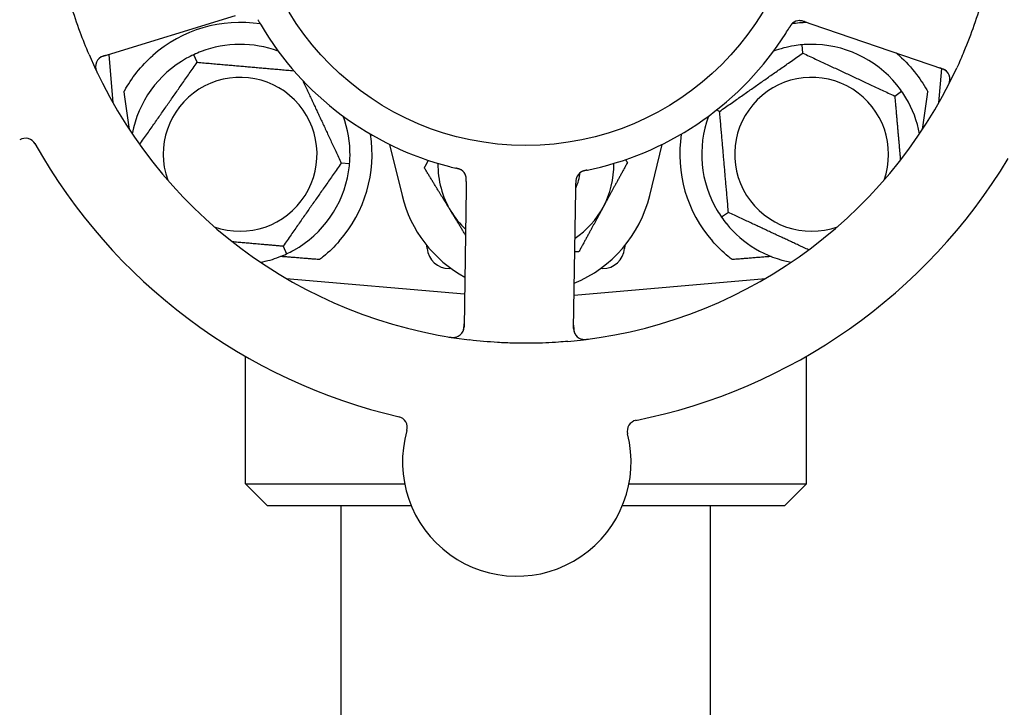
# Model space of a CAD drawing. Header units: inches. Extents: x 24 to 1128, y -69 to 748.
# Tile 42 of 256: x 130.55 to 133.35, y 203.83 to 205.79. Entities that reach past the tile are written whole.
import ezdxf

# ---------------------------------------------------------------- set-up
doc = ezdxf.new("R2010")
doc.units = ezdxf.units.IN
doc.header["$LTSCALE"] = 32
doc.header["$MEASUREMENT"] = 0
doc.layers.add('Dimension (ANSI)', color=7, linetype='Continuous', lineweight=25)
doc.layers.add('Visible (ANSI)', color=7, linetype='Continuous', lineweight=30)
doc.styles.add('Note Text (ANSI)', font='tahoma.ttf')
doc.dimstyles.new('SB Fraction-16 (ANSI)', dxfattribs={"dimscale": 32, "dimtxt": 0.125, "dimasz": 0.098425, "dimexe": 0.125, "dimexo": 0.0625, "dimgap": 0.031496, "dimtad": 0, "dimtih": 1, "dimtoh": 1, "dimdec": 4, "dimrnd": 1e-08, "dimzin": 0, "dimdsep": 46, "dimlunit": 5, "dimtxsty": 'Note Text (ANSI)', "dimcen": 0.09, "dimdle": 0.393701, "dimclrd": 256, "dimclre": 256, "dimclrt": 256, "dimadec": 0, "dimazin": 3, "dimtfac": 0.96, "dimtofl": 0, "dimtmove": 0, "dimatfit": 3, "dimfxl": 1, "dimfrac": 2, "dimtolj": 1, "dimtzin": 12, "dimlwd": -1, "dimlwe": -1, "dimarcsym": 0})

# ---------------------------------------------------------------- blocks, each defined once
blk = doc.blocks.new('*D15')
at = {"layer": 'Defpoints', "color": 0, "transparency": 16777216}
for p in [(152.2904, 475.4837), (60.9568, 155.772), (120.1654, 155.772)]:
    blk.add_point(p, dxfattribs=at)
at = {"layer": 'Dimension (ANSI)', "transparency": 16777216}
for p, q in [((150.2904, 475.4837), (56.9568, 475.4837)), ((60.9568, 472.3341), (60.9568, 338.1609)), ((60.9568, 158.9216), (60.9568, 331.0948)), ((118.1654, 155.772), (56.9568, 155.772))]:
    blk.add_line(p, q, dxfattribs=at)
for points in [[(60.4319, 472.3341), (61.4817, 472.3341), (60.9568, 475.4837)], [(60.4319, 158.9216), (61.4817, 158.9216), (60.9568, 155.772)]]:
    blk.add_solid(points, dxfattribs=at)
at = {"layer": 'Dimension (ANSI)', "transparency": 16777216, "insert": (48.754, 337.153), "char_height": 4, "attachment_point": 1, "style": 'Note Text (ANSI)'}
blk.add_mtext('\\A1;319 11/16', dxfattribs=at)

msp = doc.modelspace()

# ---------------------------------------------------------------- linework, layer by layer
at = {"layer": 'Visible (ANSI)'}
for p, q in [((130.78442, 205.68235), (131.16001, 205.79807)), ((132.78027, 205.77945), (132.79907, 205.77303)), ((132.79907, 205.77303), (133.17095, 205.64588)), ((132.77345, 205.69065), (132.77137, 205.71439)), ((130.79984, 205.6871), (130.81189, 205.54947)), ((131.05161, 205.6647), (131.04154, 205.6863)), ((133.16033, 205.54947), (133.16882, 205.64653)), ((133.03508, 205.56865), (133.05459, 205.58232)), ((132.53698, 205.52508), (132.52855, 205.52901)), ((131.59851, 205.43111), (131.63394, 205.2859)), ((132.33828, 205.2859), (132.37371, 205.43111)), ((131.48492, 205.37584), (131.46119, 205.37792)), ((131.81644, 205.30565), (131.81043, 204.91268)), ((131.81674, 205.32552), (131.81644, 205.30565)), ((132.1279, 205.30089), (132.12821, 205.32078)), ((132.1219, 204.90792), (132.1279, 205.30089)), ((132.56214, 205.2375), (132.54262, 205.22383)), ((131.29561, 205.14145), (131.30568, 205.11986)), ((131.70564, 205.13513), (131.70495, 205.14302)), ((132.26727, 205.14302), (132.26658, 205.13513)), ((131.7737, 205.07808), (131.7679, 205.07808)), ((132.20432, 205.07808), (132.19852, 205.07808)), ((131.30465, 205.0502), (131.81186, 205.00582)), ((132.12334, 205.00258), (132.66757, 205.0502)), ((131.18861, 204.46558), (131.18861, 204.8285)), ((132.78361, 204.46558), (132.78361, 204.8285)), ((131.18861, 204.46558), (131.64143, 204.46558)), ((131.25111, 204.40308), (131.18861, 204.46558)), ((132.27922, 204.46558), (132.78361, 204.46558)), ((132.72111, 204.40308), (132.78361, 204.46558)), ((131.66041, 204.40308), (131.25111, 204.40308)), ((131.46111, 202.32808), (131.46111, 204.40308)), ((132.72111, 204.40308), (132.26025, 204.40308)), ((132.51111, 202.32808), (132.51111, 204.40308))]:
    msp.add_line(p, q, dxfattribs=at)
msp.add_circle((131.98611, 206.21558), 0.7875, dxfattribs=at)
for centre, radius, start, end in [((131.17361, 205.40308), 0.375, 81.21293, 131.51889), ((132.79861, 205.40308), 0.375, 92.07658, 98.57442), ((132.76467, 205.75176), 0.03125, 89.11888, 130.57804), ((131.98611, 206.21558), 0.875, 210.63234, 255.61695), ((131.98611, 206.21558), 0.875, 282.63234, 327.61695), ((131.17361, 205.40308), 0.3125, 69.72028, 110.84193), ((132.79861, 205.40308), 0.3125, 99.15807, 110.27972), ((132.79861, 205.40308), 0.3125, 39.15807, 90.84193), ((131.98611, 206.21558), 1.35, 203.06409, 263.1852), ((130.79362, 205.65248), 0.03125, 107.12465, 205.27672), ((131.17361, 205.40308), 0.3125, 119.15807, 169.28378), ((132.79861, 205.40308), 0.375, 48.48111, 50.17271), ((131.98611, 206.21558), 1.35, 275.06409, 335.1852), ((133.16084, 205.61631), 0.03125, 332.97257, 71.12465), ((131.17361, 205.40308), 0.21875, 250.34111, 199.65889), ((132.79861, 205.40308), 0.21875, 340.34111, 289.65889), ((132.79861, 205.40308), 0.3125, 10.71622, 30.84193), ((131.17361, 205.40308), 0.3125, 359.15807, 20.27972), ((132.79861, 205.40308), 0.3125, 159.72028, 210.84193), ((130.56349, 205.41738), 0.03125, 29.29575, 122.24329), ((131.17361, 205.40308), 0.375, 318.77041, 8.78707), ((132.79861, 205.40308), 0.375, 171.21293, 221.22959), ((131.98611, 206.21558), 1.6, 209.25836, 256.99093), ((131.98611, 206.21558), 1.6, 281.25836, 328.99093), ((131.98611, 205.37183), 0.25, 178.80625, 211.47415), ((131.78558, 205.33179), 0.03125, 17.11888, 58.57804), ((131.98611, 205.37183), 0.25, 331.47415, 1.19375), ((131.17361, 205.40308), 0.3125, 299.15807, 350.84193), ((131.98611, 205.37183), 0.15607, 335.38093, 352.36076), ((132.15954, 205.32608), 0.03125, 119.91027, 161.9096), ((131.98611, 205.37183), 0.3625, 193.71173, 241.40056), ((131.98611, 205.37183), 0.3625, 292.33426, 346.28827), ((131.98611, 205.37183), 0.25, 303.97531, 331.47415), ((131.98611, 205.37183), 0.25, 211.47415, 226.70461), ((132.79861, 205.40308), 0.3125, 219.15807, 259.28378), ((131.7679, 205.14058), 0.0625, 185, 270), ((132.20432, 205.14058), 0.0625, 270, 355), ((131.17361, 205.40308), 0.3125, 280.71622, 290.84193), ((131.77919, 204.91316), 0.03125, 260.97257, 359.12465), ((132.15314, 204.90745), 0.03125, 179.12465, 277.27672), ((131.61787, 204.62643), 0.03125, 344.006, 76.95354), ((132.30563, 204.61592), 0.03125, 101.29575, 194.24329), ((131.96033, 204.52827), 0.325, 164.006, 14.24329)]:
    msp.add_arc(centre, radius, start, end, dxfattribs=at)
for centre, major_axis, start_param, end_param in [((130.79116, 207.22061), (0.20896, -2.38839), 5.4649258, 5.5279515), ((133.18106, 207.22061), (-0.20896, -2.38839), 0.7552338, 0.8182595)]:
    msp.add_ellipse(centre, major_axis=major_axis, ratio=0.0521373, start_param=start_param, end_param=end_param, dxfattribs=at)
for points, knots in [([(130.74402, 205.6867), (130.73504, 205.70779), (130.72665, 205.72899), (130.70959, 205.77544), (130.70104, 205.80106), (130.68566, 205.85223), (130.67887, 205.87746), (130.66882, 205.91968), (130.66513, 205.93663), (130.66175, 205.9537)], [-0.73118965, -0.73118965, -0.73118965, -0.73118965, -0.55244576, -0.55244576, -0.34137939, -0.34137939, -0.13566771, -0.13566771, 0, 0, 0, 0]), ([(133.30185, 205.91336), (133.29671, 205.89102), (133.29105, 205.86894), (133.2775, 205.82118), (133.26931, 205.79528), (133.25151, 205.74445), (133.24206, 205.71982), (133.2254, 205.6799), (133.21859, 205.66441), (133.21146, 205.649)], [-0.73117336, -0.73117336, -0.73117336, -0.73117336, -0.55242948, -0.55242948, -0.34016147, -0.34016147, -0.13232742, -0.13232742, 0, 0, 0, 0]), ([(131.22395, 205.78576), (131.22419, 205.78534), (131.22444, 205.7849), (131.22471, 205.78442), (131.22712, 205.78016), (131.23047, 205.77437), (131.23321, 205.76974)], [0.48080563, 0.48080563, 0.48080563, 0.48080563, 0.5329828, 0.5329828, 0.5329828, 1, 1, 1, 1]), ([(132.78023, 205.77947), (132.77994, 205.77957), (132.77966, 205.77966), (132.77812, 205.78019), (132.77681, 205.78063), (132.77406, 205.78147), (132.7726, 205.78187), (132.76996, 205.78246), (132.76876, 205.78267), (132.7665, 205.78294), (132.76541, 205.783), (132.76449, 205.78301), (132.76436, 205.78301), (132.76425, 205.78301)], [0, 0, 0, 0, 0.002309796, 0.002309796, 0.012623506, 0.012623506, 0.024338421, 0.024338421, 0.035397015, 0.035397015, 0.047442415, 0.047442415, 0.049661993, 0.049661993, 0.049661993, 0.049661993]), ([(132.78027, 205.77946), (132.77977, 205.77963), (132.77926, 205.7798), (132.77829, 205.78013), (132.77781, 205.78029), (132.77673, 205.78065), (132.77613, 205.78084), (132.77401, 205.78152), (132.77263, 205.7819), (132.77045, 205.78242), (132.76949, 205.7826), (132.76775, 205.78284), (132.76699, 205.78292), (132.76571, 205.783), (132.76515, 205.78301), (132.76482, 205.78301), (132.76478, 205.78301), (132.76478, 205.78301), (132.76478, 205.78301), (132.76478, 205.78301)], [0, 0, 0, 0, 0.004355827, 0.004355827, 0.0086878, 0.0086878, 0.014307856, 0.014307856, 0.029588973, 0.029588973, 0.043844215, 0.043844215, 0.05417139, 0.05417139, 0.061954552, 0.061954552, 0.063871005, 0.063871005, 0.063878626, 0.063878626, 0.063878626, 0.063878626]), ([(132.74493, 205.77598), (132.74475, 205.77583), (132.74452, 205.77564), (132.74386, 205.77505), (132.7434, 205.77461), (132.74246, 205.77364), (132.74199, 205.77312), (132.74107, 205.77204), (132.74064, 205.77151), (132.73962, 205.77017), (132.73902, 205.76933), (132.73817, 205.76807), (132.73791, 205.76769), (132.737, 205.7663), (132.73634, 205.76525), (132.7355, 205.76387), (132.73529, 205.76352), (132.73499, 205.76303), (132.7349, 205.76288), (132.73481, 205.76273)], [0.044252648, 0.044252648, 0.044252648, 0.044252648, 0.050671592, 0.050671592, 0.061250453, 0.061250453, 0.071050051, 0.071050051, 0.078610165, 0.078610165, 0.087196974, 0.087196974, 0.090753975, 0.090753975, 0.100050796, 0.100050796, 0.103147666, 0.103147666, 0.104517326, 0.104517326, 0.104517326, 0.104517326]), ([(132.74464, 205.77574), (132.74464, 205.77574), (132.74461, 205.77572), (132.74451, 205.77563), (132.7444, 205.77554), (132.74406, 205.77525), (132.74379, 205.775), (132.7429, 205.77415), (132.74225, 205.77348), (132.74095, 205.77196), (132.7403, 205.77114), (132.73886, 205.76916), (132.73805, 205.76795), (132.73653, 205.76557), (132.73581, 205.76438), (132.73501, 205.76306), (132.73491, 205.76289), (132.73481, 205.76273)], [0.030853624, 0.030853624, 0.030853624, 0.030853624, 0.032941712, 0.032941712, 0.036385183, 0.036385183, 0.042347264, 0.042347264, 0.055267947, 0.055267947, 0.065838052, 0.065838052, 0.077516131, 0.077516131, 0.087897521, 0.087897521, 0.089364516, 0.089364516, 0.089364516, 0.089364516]), ([(130.79217, 205.68474), (130.79127, 205.68446), (130.79036, 205.68418), (130.78685, 205.68306), (130.78428, 205.68216), (130.78008, 205.68037), (130.77835, 205.67949), (130.77561, 205.67786), (130.77442, 205.67703), (130.77264, 205.6756), (130.77201, 205.67503), (130.77136, 205.6744), (130.77122, 205.67427), (130.7711, 205.67415)], [0, 0, 0, 0, 0.007248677, 0.007248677, 0.028564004, 0.028564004, 0.047482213, 0.047482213, 0.065361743, 0.065361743, 0.076705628, 0.076705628, 0.079955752, 0.079955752, 0.079955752, 0.079955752]), ([(130.84308, 205.58021), (130.8439, 205.58174), (130.84472, 205.58325), (130.85452, 205.60093), (130.86611, 205.61884), (130.89337, 205.65321), (130.90902, 205.66967), (130.92503, 205.68385)], [1.42951458, 1.42951458, 1.42951458, 1.42951458, 1.44470322, 1.44470322, 1.60938008, 1.60938008, 1.77225646, 1.77225646, 1.77225646, 1.77225646]), ([(133.04718, 205.68385), (133.06517, 205.66793), (133.08241, 205.64938), (133.10978, 205.61341), (133.12059, 205.59615), (133.12914, 205.58021)], [0.51027324, 0.51027324, 0.51027324, 0.51027324, 0.69323174, 0.69323174, 0.85269236, 0.85269236, 0.85269236, 0.85269236]), ([(130.76237, 205.65275), (130.76237, 205.65247), (130.76238, 205.65211), (130.76244, 205.65091), (130.76253, 205.64998), (130.76284, 205.6479), (130.76308, 205.64666), (130.76366, 205.64454), (130.76386, 205.64387), (130.76439, 205.64219), (130.76476, 205.64115), (130.76559, 205.63897), (130.76608, 205.63781), (130.76687, 205.63601), (130.76718, 205.63534), (130.76779, 205.63402), (130.7681, 205.63338), (130.76841, 205.63273)], [0.051298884, 0.051298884, 0.051298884, 0.051298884, 0.057269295, 0.057269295, 0.069785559, 0.069785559, 0.08363266, 0.08363266, 0.08945843, 0.08945843, 0.097820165, 0.097820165, 0.107290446, 0.107290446, 0.113094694, 0.113094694, 0.118968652, 0.118968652, 0.118968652, 0.118968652]), ([(133.18394, 205.63735), (133.18374, 205.63757), (133.18348, 205.63783), (133.1822, 205.63909), (133.18086, 205.64022), (133.17825, 205.64203), (133.17696, 205.64282), (133.17352, 205.64461), (133.17128, 205.64559), (133.16795, 205.64687), (133.16697, 205.64722), (133.16508, 205.64789), (133.16416, 205.6482), (133.16326, 205.64851)], [0.058736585, 0.058736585, 0.058736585, 0.058736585, 0.064782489, 0.064782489, 0.086145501, 0.086145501, 0.103238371, 0.103238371, 0.123434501, 0.123434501, 0.131598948, 0.131598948, 0.13893919, 0.13893919, 0.13893919, 0.13893919]), ([(133.18544, 205.59582), (133.18573, 205.59638), (133.18602, 205.59693), (133.18678, 205.59843), (133.18725, 205.59939), (133.1881, 205.6012), (133.18848, 205.60205), (133.1894, 205.60423), (133.18992, 205.6056), (133.19073, 205.60802), (133.19104, 205.60911), (133.1915, 205.61099), (133.19166, 205.6118), (133.19192, 205.61344), (133.192, 205.61423), (133.19206, 205.61513), (133.19207, 205.61532), (133.19208, 205.61548)], [0, 0, 0, 0, 0.005149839, 0.005149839, 0.013554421, 0.013554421, 0.020527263, 0.020527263, 0.031641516, 0.031641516, 0.041623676, 0.041623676, 0.051235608, 0.051235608, 0.063734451, 0.063734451, 0.067355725, 0.067355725, 0.067355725, 0.067355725]), ([(131.80252, 205.35805), (131.80232, 205.35818), (131.80206, 205.35834), (131.8013, 205.35878), (131.80074, 205.35908), (131.79953, 205.35968), (131.79889, 205.35997), (131.79758, 205.3605), (131.79694, 205.36075), (131.79535, 205.3613), (131.79437, 205.36162), (131.79291, 205.36204), (131.79247, 205.36216), (131.79086, 205.3626), (131.78965, 205.3629), (131.78808, 205.36328), (131.78769, 205.36337), (131.78713, 205.3635), (131.78696, 205.36354), (131.78679, 205.36358)], [0.044252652, 0.044252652, 0.044252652, 0.044252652, 0.050671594, 0.050671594, 0.061250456, 0.061250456, 0.071050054, 0.071050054, 0.078610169, 0.078610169, 0.087196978, 0.087196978, 0.090753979, 0.090753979, 0.100050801, 0.100050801, 0.10314767, 0.10314767, 0.10451733, 0.10451733, 0.10451733, 0.10451733]), ([(131.8022, 205.35826), (131.8022, 205.35826), (131.80217, 205.35828), (131.80206, 205.35835), (131.80194, 205.35842), (131.80155, 205.35865), (131.80124, 205.35883), (131.80015, 205.35942), (131.79931, 205.35983), (131.79746, 205.3606), (131.79648, 205.36096), (131.79416, 205.36172), (131.79276, 205.36212), (131.79002, 205.36282), (131.78867, 205.36314), (131.78716, 205.36349), (131.78697, 205.36354), (131.78679, 205.36358)], [0.030853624, 0.030853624, 0.030853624, 0.030853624, 0.032941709, 0.032941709, 0.03638518, 0.03638518, 0.042347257, 0.042347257, 0.055267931, 0.055267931, 0.065838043, 0.065838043, 0.077516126, 0.077516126, 0.087897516, 0.087897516, 0.089364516, 0.089364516, 0.089364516, 0.089364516]), ([(132.15933, 205.35789), (132.15904, 205.35783), (132.15874, 205.35778), (132.15795, 205.35761), (132.15745, 205.35751), (132.1559, 205.35718), (132.15483, 205.35695), (132.15262, 205.35641), (132.15146, 205.3561), (132.1492, 205.35542), (132.14814, 205.35505), (132.14608, 205.35424), (132.14518, 205.35381), (132.14408, 205.35323), (132.14378, 205.35306), (132.14356, 205.35293)], [0.001596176, 0.001596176, 0.001596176, 0.001596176, 0.003937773, 0.003937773, 0.007842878, 0.007842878, 0.016055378, 0.016055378, 0.025513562, 0.025513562, 0.03719134, 0.03719134, 0.0541939, 0.0541939, 0.061558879, 0.061558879, 0.061558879, 0.061558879]), ([(132.15933, 205.35789), (132.1588, 205.35779), (132.15826, 205.35768), (132.15719, 205.35746), (132.15666, 205.35735), (132.15488, 205.35697), (132.15364, 205.35669), (132.15163, 205.35618), (132.15081, 205.35595), (132.14895, 205.35538), (132.148, 205.35504), (132.14633, 205.35436), (132.14559, 205.35402), (132.14445, 205.35344), (132.14398, 205.35318), (132.1437, 205.35302), (132.14367, 205.353), (132.14365, 205.35299), (132.14365, 205.35299), (132.14365, 205.35299)], [0, 0, 0, 0, 0.004180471, 0.004180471, 0.008305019, 0.008305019, 0.018114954, 0.018114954, 0.025612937, 0.025612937, 0.036850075, 0.036850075, 0.047489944, 0.047489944, 0.05608938, 0.05608938, 0.05828692, 0.05828692, 0.058652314, 0.058652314, 0.058652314, 0.058652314]), ([(132.15937, 205.3579), (132.15984, 205.358), (132.16034, 205.3581), (132.16088, 205.35821), (132.16568, 205.35919), (132.17222, 205.36058), (132.17747, 205.36176)], [0.48080563, 0.48080563, 0.48080563, 0.48080563, 0.5329828, 0.5329828, 0.5329828, 1, 1, 1, 1]), ([(131.81674, 205.32556), (131.81675, 205.32586), (131.81675, 205.32615), (131.81677, 205.32779), (131.81679, 205.32917), (131.81674, 205.33204), (131.81667, 205.33356), (131.81642, 205.33625), (131.81624, 205.33746), (131.8158, 205.33969), (131.81552, 205.34074), (131.81525, 205.34162), (131.81521, 205.34174), (131.81517, 205.34185)], [0, 0, 0, 0, 0.002309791, 0.002309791, 0.012623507, 0.012623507, 0.024338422, 0.024338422, 0.035397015, 0.035397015, 0.047442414, 0.047442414, 0.049661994, 0.049661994, 0.049661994, 0.049661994]), ([(131.81674, 205.32552), (131.81675, 205.32605), (131.81676, 205.32658), (131.81677, 205.32761), (131.81678, 205.32812), (131.81678, 205.32925), (131.81678, 205.32988), (131.81677, 205.33211), (131.81671, 205.33354), (131.81653, 205.33577), (131.8164, 205.33674), (131.81609, 205.33847), (131.81593, 205.33922), (131.81561, 205.34045), (131.81545, 205.341), (131.81535, 205.34131), (131.81534, 205.34135), (131.81534, 205.34135), (131.81534, 205.34135), (131.81534, 205.34135)], [0, 0, 0, 0, 0.004355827, 0.004355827, 0.008687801, 0.008687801, 0.014307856, 0.014307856, 0.029588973, 0.029588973, 0.043844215, 0.043844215, 0.054171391, 0.054171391, 0.061954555, 0.061954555, 0.063871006, 0.063871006, 0.063878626, 0.063878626, 0.063878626, 0.063878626]), ([(132.13026, 205.33699), (132.13023, 205.3369), (132.13019, 205.33681), (132.13009, 205.33652), (132.13002, 205.33631), (132.12972, 205.33535), (132.12946, 205.33444), (132.12898, 205.33223), (132.12875, 205.33082), (132.12845, 205.32791), (132.12835, 205.3264), (132.12827, 205.32422), (132.12826, 205.32354), (132.12823, 205.32251), (132.12823, 205.32217), (132.12822, 205.32149), (132.12821, 205.32116), (132.12821, 205.32083)], [0.038929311, 0.038929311, 0.038929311, 0.038929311, 0.040726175, 0.040726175, 0.043941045, 0.043941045, 0.054249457, 0.054249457, 0.066768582, 0.066768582, 0.078206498, 0.078206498, 0.083402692, 0.083402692, 0.086046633, 0.086046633, 0.088630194, 0.088630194, 0.088630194, 0.088630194]), ([(132.12998, 205.33622), (132.12998, 205.33622), (132.12998, 205.33622), (132.12996, 205.33615), (132.12988, 205.33594), (132.12968, 205.33528), (132.12952, 205.33476), (132.12922, 205.33358), (132.12908, 205.33293), (132.12892, 205.33209), (132.12888, 205.33187), (132.12863, 205.3303), (132.12845, 205.32848), (132.12831, 205.32554), (132.12828, 205.32466), (132.12825, 205.32328), (132.12824, 205.32281), (132.12822, 205.32183), (132.12821, 205.32133), (132.12821, 205.32083)], [0.028019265, 0.028019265, 0.028019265, 0.028019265, 0.028672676, 0.028672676, 0.033062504, 0.033062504, 0.040781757, 0.040781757, 0.051074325, 0.051074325, 0.054504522, 0.054504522, 0.07506277, 0.07506277, 0.083066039, 0.083066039, 0.087153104, 0.087153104, 0.091266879, 0.091266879, 0.091266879, 0.091266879]), ([(131.45564, 205.15592), (131.44207, 205.14044), (131.42658, 205.12549), (131.40681, 205.10937), (131.40305, 205.10642), (131.39928, 205.10358)], [0.52788927, 0.52788927, 0.52788927, 0.52788927, 0.6827691, 0.6827691, 0.71884724, 0.71884724, 0.71884724, 0.71884724]), ([(132.57294, 205.10358), (132.56918, 205.10641), (132.56543, 205.10935), (132.54566, 205.12546), (132.53016, 205.14043), (132.51658, 205.15592)], [1.52999431, 1.52999431, 1.52999431, 1.52999431, 1.56596178, 1.56596178, 1.72096024, 1.72096024, 1.72096024, 1.72096024]), ([(131.80634, 204.89769), (131.80648, 204.89795), (131.80665, 204.89827), (131.80745, 204.89988), (131.80811, 204.90151), (131.80903, 204.90454), (131.80938, 204.90602), (131.81002, 204.90984), (131.81026, 204.91228), (131.81044, 204.91583), (131.81048, 204.91688), (131.81053, 204.91889), (131.81054, 204.91985), (131.81056, 204.92081)], [0.058736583, 0.058736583, 0.058736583, 0.058736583, 0.064782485, 0.064782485, 0.086145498, 0.086145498, 0.103238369, 0.103238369, 0.123434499, 0.123434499, 0.131598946, 0.131598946, 0.138939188, 0.138939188, 0.138939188, 0.138939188]), ([(132.12202, 204.91603), (132.12201, 204.91509), (132.12199, 204.91414), (132.12197, 204.91045), (132.12203, 204.90773), (132.12244, 204.90319), (132.12274, 204.90127), (132.12344, 204.89815), (132.12386, 204.89677), (132.12468, 204.89464), (132.12502, 204.89386), (132.12542, 204.89305), (132.1255, 204.89288), (132.12558, 204.89273)], [0, 0, 0, 0, 0.007248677, 0.007248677, 0.028564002, 0.028564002, 0.047482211, 0.047482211, 0.06536174, 0.06536174, 0.076705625, 0.076705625, 0.079955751, 0.079955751, 0.079955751, 0.079955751]), ([(131.7673, 204.88343), (131.76793, 204.88332), (131.76854, 204.88322), (131.7702, 204.88296), (131.77126, 204.88281), (131.77324, 204.88256), (131.77416, 204.88246), (131.77652, 204.88226), (131.77799, 204.88219), (131.78054, 204.88217), (131.78167, 204.88221), (131.78359, 204.88235), (131.78442, 204.88245), (131.78606, 204.88271), (131.78684, 204.88288), (131.78771, 204.8831), (131.78789, 204.88315), (131.78805, 204.88319)], [0, 0, 0, 0, 0.005149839, 0.005149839, 0.013554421, 0.013554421, 0.020527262, 0.020527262, 0.031641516, 0.031641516, 0.041623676, 0.041623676, 0.051235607, 0.051235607, 0.06373445, 0.06373445, 0.067355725, 0.067355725, 0.067355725, 0.067355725]), ([(132.10527, 204.87085), (132.0966, 204.87008), (132.08792, 204.86939), (132.05464, 204.86709), (132.03023, 204.86607), (131.9877, 204.86546), (131.96965, 204.86556), (131.93625, 204.86641), (131.92091, 204.86706), (131.87909, 204.86956), (131.85258, 204.87193), (131.82592, 204.87511)], [-0.73117437, -0.73117437, -0.73117437, -0.73117437, -0.66329539, -0.66329539, -0.47009836, -0.47009836, -0.32966499, -0.32966499, -0.20932583, -0.20932583, 0, 0, 0, 0]), ([(132.14323, 204.87781), (132.1435, 204.87773), (132.14385, 204.87762), (132.14501, 204.87731), (132.14592, 204.8771), (132.14799, 204.87676), (132.14924, 204.87661), (132.15144, 204.8765), (132.15214, 204.87648), (132.1539, 204.87647), (132.155, 204.87649), (132.15733, 204.87661), (132.15859, 204.87672), (132.16054, 204.87692), (132.16127, 204.877), (132.16272, 204.87718), (132.16342, 204.87727), (132.16413, 204.87737)], [0.051298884, 0.051298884, 0.051298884, 0.051298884, 0.057269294, 0.057269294, 0.069785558, 0.069785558, 0.083632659, 0.083632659, 0.089458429, 0.089458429, 0.097820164, 0.097820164, 0.107290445, 0.107290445, 0.113094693, 0.113094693, 0.118968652, 0.118968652, 0.118968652, 0.118968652])]:
    msp.add_open_spline(points, degree=3, knots=knots, dxfattribs=at)
for points in [[(132.72503, 205.74695), (132.72824, 205.752), (132.73225, 205.75851), (132.73481, 205.76273)], [(131.06242, 205.69513), (131.05567, 205.69256), (131.04845, 205.68951), (131.04154, 205.6863)], [(132.77137, 205.71439), (132.76378, 205.71372), (132.75601, 205.71274), (132.74887, 205.71159)], [(132.79402, 205.71554), (132.78679, 205.71544), (132.77897, 205.71505), (132.77137, 205.71439)], [(131.04154, 205.6863), (131.03463, 205.68307), (131.02766, 205.6795), (131.02135, 205.67598)], [(133.05459, 205.58232), (133.05022, 205.58856), (133.04549, 205.5948), (133.04092, 205.60041)], [(133.06692, 205.56329), (133.06321, 205.56949), (133.05896, 205.57607), (133.05459, 205.58232)], [(131.48492, 205.37584), (131.48558, 205.38343), (131.48597, 205.39126), (131.48607, 205.39848)], [(131.48213, 205.35334), (131.48328, 205.36048), (131.48425, 205.36825), (131.48492, 205.37584)], [(131.76876, 205.368), (131.77455, 205.36652), (131.78198, 205.36471), (131.78679, 205.36358)], [(132.5303, 205.24287), (132.53401, 205.23666), (132.53826, 205.23008), (132.54262, 205.22383)], [(132.54262, 205.22383), (132.547, 205.21759), (132.55173, 205.21135), (132.55629, 205.20574)], [(131.28479, 205.11102), (131.29155, 205.1136), (131.29877, 205.11664), (131.30568, 205.11986)], [(131.30568, 205.11986), (131.31258, 205.12308), (131.31955, 205.12665), (131.32587, 205.13018)]]:
    msp.add_open_spline(points, degree=3, dxfattribs=at)
for points, weights in [([(132.53698, 205.52508), (132.65521, 205.60786), (132.77345, 205.69065)], [1.04422863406, 1.20577136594, 1.04422863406]), ([(132.77345, 205.69065), (132.90426, 205.62965), (133.03508, 205.56865)], [1.04422863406, 1.20577136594, 1.04422863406]), ([(130.88774, 205.43067), (130.96946, 205.54739), (131.05161, 205.6647)], [1.04709402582, 1.20432573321, 1.04422863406]), ([(131.05161, 205.6647), (131.19053, 205.65255), (131.32649, 205.64066)], [1.04422863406, 1.1994931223, 1.05629712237]), ([(131.35147, 205.6132), (131.40503, 205.49835), (131.46119, 205.37792)], [1.07083244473, 1.19114519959, 1.04422863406]), ([(133.03508, 205.56865), (133.0436, 205.47127), (133.05107, 205.3859)], [1.04422863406, 1.14843950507, 1.11819795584]), ([(132.56214, 205.2375), (132.54956, 205.38129), (132.53698, 205.52508)], [1.04422863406, 1.20577136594, 1.04422863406]), ([(131.69753, 205.3644), (131.7034, 205.37521), (131.70905, 205.3856)], [1, 1.0058505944, 1.00989749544]), ([(132.26949, 205.38774), (132.27207, 205.38353), (132.27469, 205.37925)], [1.00445622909, 1.00237697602, 1]), ([(131.46119, 205.37792), (131.3784, 205.25968), (131.29561, 205.14145)], [1.04422863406, 1.20577136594, 1.04422863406]), ([(131.77289, 205.2413), (131.73791, 205.29843), (131.69753, 205.3644)], [1, 1.0379548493, 1]), ([(132.27469, 205.37925), (132.23775, 205.31129), (132.20576, 205.25244)], [1, 1.0379548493, 1]), ([(132.20576, 205.25244), (132.17377, 205.19358), (132.13683, 205.12562)], [1, 1.0379548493, 1]), ([(131.81442, 205.17346), (131.79315, 205.2082), (131.77289, 205.2413)], [1.01860255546, 1.02164464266, 1]), ([(132.79019, 205.13116), (132.67954, 205.18275), (132.56214, 205.2375)], [1.07748863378, 1.18694802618, 1.04422863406]), ([(131.29561, 205.14145), (131.21871, 205.14818), (131.15211, 205.154)], [1.04422863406, 1.12482707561, 1.12499962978]), ([(131.39928, 205.10358), (131.34421, 205.10797), (131.28841, 205.11243)], [0.999921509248, 0.999905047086, 0.999904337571]), ([(132.13683, 205.12562), (132.13097, 205.12547), (132.12522, 205.12532)], [1, 1.00278017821, 1.00515306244]), ([(132.68381, 205.11243), (132.628, 205.10797), (132.57294, 205.10358)], [0.999904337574, 0.999905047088, 0.99992150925])]:
    msp.add_rational_spline(points, weights, degree=2, dxfattribs=at)

# ---------------------------------------------------------------- dimensions: what is measured, and where the dimension line sits
at = {"layer": 'Dimension (ANSI)'}
dim = msp.add_linear_dim(base=(60.95681, 155.77197), p1=(152.29037, 475.48367), p2=(120.16537, 155.77197), angle=270, dimstyle='SB Fraction-16 (ANSI)', override={"dimgap": 0.031496, "dimdec": 4, "dimtol": 0, "dimlim": 0, "dimtp": 0, "dimtm": 0, "dimtdec": 2, "dimatfit": 1}, dxfattribs=at)
dim.commit()
dim.dimension.update_dxf_attribs({"geometry": '*D15', "text_midpoint": (60.95681, 334.62782), "dimtype": 160})

doc.saveas('drawing.dxf')
